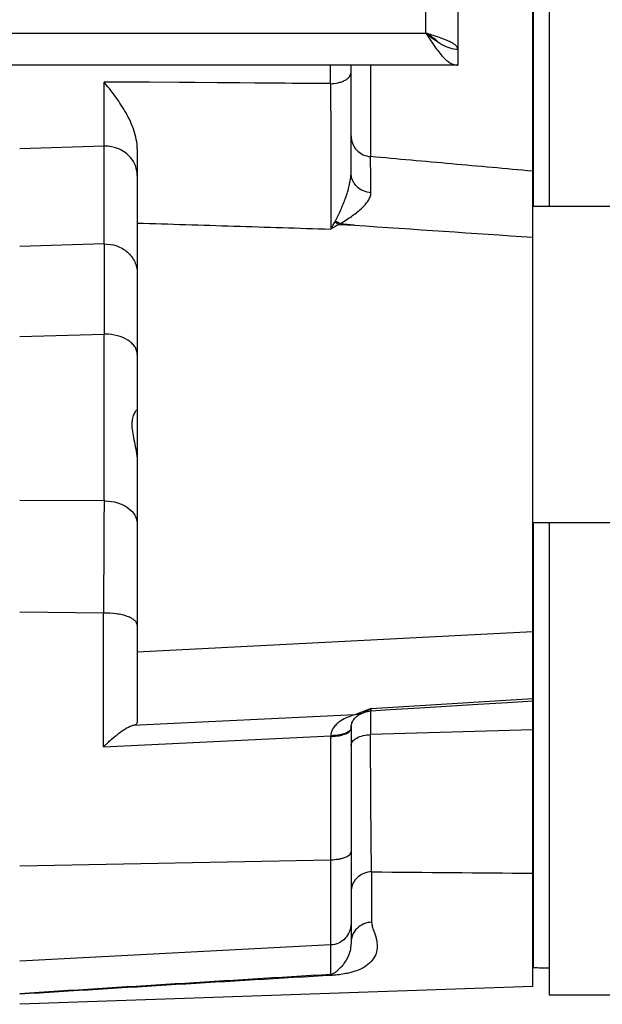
# Model space of a CAD drawing. Extents: x -1704 to 1181, y 8 to 1714.
# Tile 20 of 84: x -564 to -510, y 103 to 195. Entities that reach past the tile are written whole.
import ezdxf

# ---------------------------------------------------------------- set-up
doc = ezdxf.new("R2010")
doc.units = 0
doc.header["$LTSCALE"] = 65.395
doc.layers.get('0').update_dxf_attribs({"linetype": 'CONTINUOUS'})

msp = doc.modelspace()

# ---------------------------------------------------------------- linework, layer by layer
at = {"color": 7, "linetype": 'CONTINUOUS'}
for p, q in [((-514.965, 368.226), (-514.965, 177.826)), ((-516.465, 267.253), (-516.465, 177.826)), ((-516.495, 177.826), (-496.465, 177.826)), ((-516.495, 148.226), (-496.465, 148.226)), ((-516.465, 148.226), (-516.465, 106.604)), ((-514.965, 148.226), (-514.965, 104.026)), ((-497.965, 104.026), (-514.965, 104.026))]:
    msp.add_line(p, q, dxfattribs=at)
at = {"color": 6, "linetype": 'CONTINUOUS'}
for p, q in [((-523.495, 355.026), (-523.495, 191.026)), ((-516.495, 104.842), (-516.495, 267.253)), ((-523.495, 191.026), (-658.495, 191.026)), ((-533.495, 180.922), (-533.495, 191.026)), ((-553.495, 183.195), (-553.495, 129.495)), ((-532.479, 130.382), (-532.234, 130.481)), ((-533.495, 129.001), (-533.491, 129.081)), ((-533.495, 129.003), (-533.495, 108.921)), ((-516.495, 104.842), (-564.495, 103.166))]:
    msp.add_line(p, q, dxfattribs=at)
at = {"color": 9, "linetype": 'CONTINUOUS'}
for p, q in [((-526.495, 194.026), (-526.495, 352.026)), ((-655.495, 194.026), (-526.495, 194.026)), ((-535.425, 189.29), (-535.425, 191.026)), ((-531.669, 191.026), (-531.669, 182.467)), ((-535.425, 189.292), (-556.6, 189.449)), ((-556.6, 174.294), (-556.6, 189.447)), ((-556.6, 183.444), (-564.495, 183.192)), ((-556.6, 174.294), (-564.495, 174.069)), ((-564.495, 165.635), (-556.6, 165.852)), ((-556.6, 150.25), (-556.6, 165.852)), ((-556.6, 150.25), (-564.495, 150.282)), ((-556.652, 139.763), (-564.495, 139.835)), ((-556.652, 127.266), (-556.652, 139.763)), ((-516.495, 138.019), (-553.495, 136.094)), ((-531.6, 130.845), (-516.495, 131.776)), ((-533.13, 130.252), (-553.953, 129.247)), ((-532.479, 130.382), (-532.48, 130.382)), ((-532.365, 130.434), (-532.479, 130.382)), ((-532.234, 130.481), (-532.235, 130.481)), ((-531.718, 130.76), (-531.73, 130.752)), ((-531.718, 130.76), (-531.73, 130.752)), ((-531.669, 130.619), (-531.669, 128.396)), ((-556.652, 127.266), (-535.39, 128.292)), ((-535.39, 105.955), (-535.39, 128.222)), ((-516.495, 128.837), (-531.669, 128.396)), ((-564.495, 116.118), (-535.39, 116.69)), ((-531.565, 115.557), (-531.565, 110.849)), ((-535.39, 108.719), (-564.495, 107.195))]:
    msp.add_line(p, q, dxfattribs=at)
at = {"color": 2, "linetype": 'CONTINUOUS'}
for p, q in [((-534.619, 176.118), (-533.167, 176.053)), ((-533.184, 176.054), (-534.498, 176.193)), ((-533.167, 176.052), (-533.184, 176.054)), ((-533.167, 176.052), (-533.184, 176.054)), ((-533.495, 129.003), (-533.495, 129.001))]:
    msp.add_line(p, q, dxfattribs=at)
at = {"color": 9, "linetype": 'CONTINUOUS'}
msp.add_lwpolyline([(-535.425, 189.29), (-538.963, 189.315), (-542.498, 189.341), (-546.029, 189.367), (-549.556, 189.393), (-553.08, 189.42), (-556.6, 189.447)], dxfattribs=at)
at = {"color": 6, "linetype": 'CONTINUOUS'}
for points in [[(-531.618, 130.619), (-529.817, 130.73), (-527.075, 130.9)], [(-527.075, 130.9), (-521.592, 131.238), (-518.85, 131.407), (-516.495, 131.551)], [(-533.491, 129.081), (-533.483, 129.165), (-533.47, 129.249), (-533.453, 129.331), (-533.43, 129.414), (-533.402, 129.495), (-533.368, 129.576), (-533.328, 129.658), (-533.28, 129.739), (-533.223, 129.823), (-533.153, 129.91), (-533.074, 129.995), (-532.985, 130.077), (-532.897, 130.147), (-532.825, 130.198), (-532.762, 130.239), (-532.703, 130.274), (-532.65, 130.302), (-532.604, 130.326), (-532.563, 130.346), (-532.528, 130.361), (-532.5, 130.374), (-532.48, 130.382)], [(-532.235, 130.481), (-532.093, 130.531), (-531.953, 130.57), (-531.811, 130.598), (-531.667, 130.615), (-531.618, 130.619)]]:
    msp.add_lwpolyline(points, dxfattribs=at)
for centre, radius, start, end in [((-595.082, 158.141), 49.608, 38.93701, 39.12902), ((1950.994, 170.073), 2507.597, 179.903556, 180.096444)]:
    msp.add_arc(centre, radius, start, end, dxfattribs=at)
at = {"color": 9, "linetype": 'CONTINUOUS'}
for centre, radius, start, end in [((-556.495, 180.162), 3.284, 90.00001, 91.82711), ((-556.495, 161.108), 4.745, 89.99988, 91.26415), ((2017.003, 132.169), 2573.666, 179.597469, 179.830951), ((-556.495, 146.107), 4.145, 90.00028, 91.44775), ((-488.922, 17.205), 121.39, 110.58383, 110.92566), ((-533.745, 133.731), 3.596, 304.29954, 306.62467), ((-517.686, 92.27), 41.002, 111.21389, 112.12681), ((-510.949, 74.957), 59.58, 110.97525, 111.22877), ((-531.827, 128.971), 1.668, 176.97065, 178.88367), ((-531.919, 128.975), 1.576, 176.38671, 176.9532), ((-531.934, 128.976), 1.561, 175.80831, 176.38627), ((-531.905, 128.974), 1.59, 173.33891, 175.79984), ((-531.892, 128.973), 1.603, 172.87478, 173.34696), ((-534.052, 128.219), 1.339, 174.81195, 176.90662), ((-466.7, 6954.833), 6839.584, 269.4566181, 269.5828636), ((-127.962, -6719.215), 6837.32, 93.4162132, 93.6605723), ((-117.834, -7055.251), 7173.277, 93.3356749, 93.5699635)]:
    msp.add_arc(centre, radius, start, end, dxfattribs=at)
at = {"color": 2, "linetype": 'CONTINUOUS'}
for centre, radius, start, end in [((-551.879, 185.755), 19.319, 328.59176, 330.86116), ((-506.68, 125.235), 58.049, 118.76993, 119.64236), ((-539.788, 179.014), 5.477, 330.86434, 332.18413), ((-533.518, 178.32), 2.345, 232.53919, 234.72963), ((-533.741, 177.934), 1.898, 244.14106, 246.48946), ((-531.807, 128.97), 1.688, 178.85617, 179.99758), ((-535.406, 133.531), 5.239, 270.17601, 271.68819), ((-531.561, 128.22), 3.83, 178.92545, 179.97285), ((-535.494, 133.505), 5.284, 271.1234, 272.61506)]:
    msp.add_arc(centre, radius, start, end, dxfattribs=at)
at = {"color": 7, "linetype": 'CONTINUOUS'}
msp.add_arc((-511.567, 288.446), 181.908, 268.45726, 268.92976, dxfattribs=at)
at = {"color": 6, "linetype": 'CONTINUOUS'}
msp.add_ellipse((-556.495, 129.328), major_axis=(3, 0.17), ratio=0.138903, start_param=-0.567989, end_param=-0.007869, dxfattribs=at)
at = {"color": 2, "linetype": 'CONTINUOUS'}
for points, knots in [([(-525.308, 193.154), (-525.465, 193.318), (-525.858, 193.621), (-526.272, 193.884), (-526.495, 194.026)], [0, 0, 0, 0, 0.463046, 1, 1, 1, 1]), ([(-526.495, 194.026), (-526.247, 193.832), (-525.765, 193.453), (-525.029, 192.958), (-524.275, 192.612), (-523.748, 192.526), (-523.495, 192.526)], [0, 0, 0, 0, 0.276594, 0.538422, 0.777822, 1, 1, 1, 1]), ([(-534.619, 176.118), (-534.652, 176.133), (-534.786, 176.199), (-534.913, 176.28), (-535.004, 176.348)], [0, 0, 0, 0, 0.242437, 1, 1, 1, 1]), ([(-534.569, 176.226), (-534.594, 176.238), (-534.699, 176.292), (-534.799, 176.354), (-534.872, 176.406)], [0, 0, 0, 0, 0.239076, 1, 1, 1, 1]), ([(-533.495, 129.001), (-533.495, 128.976), (-533.501, 128.942), (-533.511, 128.91), (-533.515, 128.902)], [0, 0, 0, 0, 0.73925, 1, 1, 1, 1]), ([(-535.253, 128.226), (-535.043, 128.236), (-534.65, 128.277), (-534.19, 128.39), (-533.886, 128.519), (-533.676, 128.644), (-533.549, 128.772), (-533.514, 128.867)], [0, 0, 0, 0, 0.328347, 0.616005, 0.737511, 0.841796, 1, 1, 1, 1]), ([(-533.539, 128.851), (-533.589, 128.764), (-533.788, 128.6), (-534.183, 128.439), (-534.69, 128.33), (-535.061, 128.299), (-535.251, 128.294)], [0, 0, 0, 0, 0.163583, 0.399081, 0.690804, 1, 1, 1, 1])]:
    msp.add_open_spline(points, degree=3, knots=knots, dxfattribs=at)
at = {"color": 6, "linetype": 'CONTINUOUS'}
for points, knots in [([(-523.495, 192.526), (-523.495, 192.591), (-523.549, 192.741), (-523.739, 192.926), (-524.021, 193.109), (-524.394, 193.291), (-524.846, 193.474), (-525.552, 193.727), (-526.111, 193.904), (-526.495, 194.026)], [0, 0, 0, 0, 0.05681, 0.130246, 0.227172, 0.348097, 0.490512, 0.650232, 1, 1, 1, 1]), ([(-526.495, 194.026), (-526.249, 193.64), (-525.784, 192.91), (-525.165, 192.066), (-524.644, 191.537), (-524.269, 191.251), (-523.887, 191.069), (-523.621, 191.026), (-523.495, 191.026)], [0, 0, 0, 0, 0.312601, 0.592695, 0.71328, 0.819587, 0.913511, 1, 1, 1, 1]), ([(-553.495, 183.195), (-553.495, 183.786), (-553.745, 184.966), (-554.504, 186.555), (-555.451, 187.994), (-556.146, 188.886), (-556.495, 189.318)], [0, 0, 0, 0, 0.256027, 0.510805, 0.75958, 1, 1, 1, 1]), ([(-553.547, 158.756), (-553.572, 158.737), (-553.625, 158.683), (-553.745, 158.521), (-553.894, 158.21), (-554.007, 157.71), (-554.004, 157.073), (-553.888, 156.343), (-553.713, 155.546), (-553.55, 154.703), (-553.495, 154.121), (-553.495, 153.829)], [0, 0, 0, 0, 0.018214, 0.044681, 0.119076, 0.219548, 0.345173, 0.492917, 0.656045, 0.827384, 1, 1, 1, 1]), ([(-553.506, 158.776), (-553.509, 158.776), (-553.524, 158.773), (-553.537, 158.764), (-553.547, 158.756)], [0, 0, 0, 0, 0.170838, 1, 1, 1, 1]), ([(-556.652, 127.266), (-556.415, 127.498), (-555.945, 127.934), (-555.24, 128.513), (-554.669, 128.912), (-554.244, 129.142), (-554.046, 129.221), (-553.953, 129.247)], [0, 0, 0, 0, 0.295489, 0.570212, 0.811608, 0.914026, 1, 1, 1, 1])]:
    msp.add_open_spline(points, degree=3, knots=knots, dxfattribs=at)
at = {"color": 9, "linetype": 'CONTINUOUS'}
for points, knots in [([(-535.425, 189.29), (-535.185, 189.294), (-534.823, 189.334), (-534.368, 189.465), (-534.063, 189.597), (-533.813, 189.761), (-533.629, 189.944), (-533.52, 190.141), (-533.495, 190.278), (-533.495, 190.342)], [0, 0, 0, 0, 0.303124, 0.454073, 0.595162, 0.720624, 0.828529, 0.919869, 1, 1, 1, 1]), ([(-535.425, 189.29), (-535.395, 186.82), (-535.372, 183.179), (-535.369, 178.644), (-535.379, 176.58), (-535.39, 175.687)], [0, 0, 0, 0, 0.544797, 0.803009, 1, 1, 1, 1]), ([(-533.495, 184.415), (-533.495, 184.182), (-533.405, 183.694), (-533.002, 183.056), (-532.388, 182.614), (-531.904, 182.487), (-531.669, 182.467)], [0, 0, 0, 0, 0.239556, 0.497501, 0.757052, 1, 1, 1, 1]), ([(-553.495, 180.705), (-553.495, 180.884), (-553.534, 181.245), (-553.707, 181.764), (-553.987, 182.241), (-554.492, 182.801), (-555.33, 183.308), (-556.106, 183.446), (-556.495, 183.446)], [0, 0, 0, 0, 0.11967, 0.240216, 0.362375, 0.486607, 0.740345, 1, 1, 1, 1]), ([(-516.495, 181.107), (-519.024, 181.334), (-524.082, 181.784), (-529.14, 182.24), (-531.669, 182.467)], [0, 0, 0, 0, 0.5, 1, 1, 1, 1]), ([(-531.628, 179.094), (-531.632, 179.441), (-531.643, 180.565), (-531.656, 181.689), (-531.669, 182.467)], [0, 0, 0, 0, 0.30815, 1, 1, 1, 1]), ([(-534.944, 176.459), (-534.769, 176.791), (-534.437, 177.49), (-533.994, 178.583), (-533.631, 179.726), (-533.495, 180.525), (-533.495, 180.922)], [0, 0, 0, 0, 0.238731, 0.490843, 0.748168, 1, 1, 1, 1]), ([(-531.628, 179.094), (-531.867, 179.109), (-532.355, 179.22), (-532.883, 179.564), (-533.202, 179.946), (-533.425, 180.356), (-533.495, 180.701), (-533.495, 180.922)], [0, 0, 0, 0, 0.250366, 0.513306, 0.643245, 0.768867, 1, 1, 1, 1]), ([(-534.498, 176.193), (-534.145, 176.411), (-533.477, 176.845), (-532.7, 177.431), (-532.186, 177.928), (-531.887, 178.301), (-531.682, 178.687), (-531.627, 178.963), (-531.628, 179.094)], [0, 0, 0, 0, 0.295482, 0.567524, 0.691198, 0.804263, 0.906362, 1, 1, 1, 1]), ([(-553.495, 176.253), (-550.477, 176.159), (-544.443, 175.972), (-538.408, 175.781), (-535.39, 175.687)], [0, 0, 0, 0, 0.500001, 1, 1, 1, 1]), ([(-556.6, 174.294), (-556.202, 174.307), (-555.404, 174.188), (-554.534, 173.687), (-554.009, 173.122), (-553.716, 172.637), (-553.536, 172.108), (-553.495, 171.738), (-553.495, 171.555)], [0, 0, 0, 0, 0.259597, 0.513487, 0.63778, 0.759939, 0.880427, 1, 1, 1, 1]), ([(-553.495, 163.958), (-553.495, 164.082), (-553.536, 164.34), (-553.715, 164.703), (-554, 165.032), (-554.523, 165.428), (-555.369, 165.765), (-556.109, 165.853), (-556.495, 165.853)], [0, 0, 0, 0, 0.096417, 0.198021, 0.308585, 0.429862, 0.701971, 1, 1, 1, 1]), ([(-556.495, 150.252), (-556.108, 150.252), (-555.356, 150.147), (-554.373, 149.693), (-553.776, 149.08), (-553.535, 148.513), (-553.495, 148.222), (-553.495, 148.08)], [0, 0, 0, 0, 0.285029, 0.550709, 0.786346, 0.894907, 1, 1, 1, 1]), ([(-553.495, 138.64), (-553.495, 138.719), (-553.548, 138.892), (-553.749, 139.111), (-554.051, 139.305), (-554.448, 139.472), (-554.926, 139.607), (-555.666, 139.74), (-556.253, 139.77), (-556.652, 139.763)], [0, 0, 0, 0, 0.065938, 0.145565, 0.245578, 0.366988, 0.507642, 0.663572, 1, 1, 1, 1]), ([(-531.618, 130.619), (-531.617, 130.62), (-531.615, 130.626), (-531.613, 130.635), (-531.611, 130.654), (-531.608, 130.691), (-531.604, 130.756), (-531.601, 130.812), (-531.6, 130.845)], [0, 0, 0, 0, 0.018698, 0.066602, 0.145056, 0.254283, 0.565322, 1, 1, 1, 1]), ([(-533.13, 130.252), (-533.347, 130.193), (-533.808, 130.039), (-534.365, 129.757), (-534.79, 129.434), (-535.076, 129.134), (-535.298, 128.769), (-535.373, 128.486), (-535.386, 128.34)], [0, 0, 0, 0, 0.215368, 0.465218, 0.594073, 0.725188, 0.859731, 1, 1, 1, 1]), ([(-531.73, 130.752), (-531.772, 130.724), (-531.933, 130.621), (-532.104, 130.533), (-532.234, 130.481)], [0, 0, 0, 0, 0.265281, 1, 1, 1, 1]), ([(-533.495, 127.386), (-533.495, 127.446), (-533.471, 127.575), (-533.367, 127.76), (-533.193, 127.932), (-532.863, 128.148), (-532.344, 128.327), (-531.898, 128.385), (-531.669, 128.396)], [0, 0, 0, 0, 0.080027, 0.171082, 0.278571, 0.40356, 0.694435, 1, 1, 1, 1]), ([(-531.565, 115.557), (-531.595, 117.268), (-531.634, 121.547), (-531.659, 125.827), (-531.669, 128.396)], [0, 0, 0, 0, 0.399855, 1, 1, 1, 1]), ([(-535.39, 116.69), (-535.145, 116.695), (-534.788, 116.725), (-534.34, 116.821), (-534.055, 116.912), (-533.82, 117.02), (-533.642, 117.144), (-533.525, 117.282), (-533.495, 117.389), (-533.495, 117.438)], [0, 0, 0, 0, 0.340022, 0.494986, 0.633914, 0.753629, 0.852685, 0.9326, 1, 1, 1, 1]), ([(-531.565, 115.557), (-531.809, 115.549), (-532.312, 115.445), (-532.859, 115.097), (-533.19, 114.703), (-533.423, 114.278), (-533.495, 113.92), (-533.495, 113.691)], [0, 0, 0, 0, 0.247881, 0.510427, 0.640909, 0.767347, 1, 1, 1, 1]), ([(-533.495, 110.714), (-533.495, 110.463), (-533.592, 109.955), (-534.009, 109.305), (-534.637, 108.855), (-535.139, 108.732), (-535.39, 108.719)], [0, 0, 0, 0, 0.249893, 0.499848, 0.749891, 1, 1, 1, 1]), ([(-531.565, 110.849), (-531.565, 110.709), (-531.51, 110.433), (-531.374, 110.043), (-531.238, 109.664), (-531.093, 109.185), (-531.003, 108.596), (-531.114, 107.899), (-531.48, 107.253), (-531.993, 106.798), (-532.561, 106.464), (-533.044, 106.272), (-533.53, 106.132), (-534.223, 105.972), (-534.797, 105.897), (-535.216, 105.873)], [0, 0, 0, 0, 0.053497, 0.106845, 0.158746, 0.208205, 0.299438, 0.38503, 0.474196, 0.579462, 0.64446, 0.726793, 0.778474, 0.838737, 1, 1, 1, 1]), ([(-531.565, 110.849), (-531.809, 110.84), (-532.315, 110.733), (-532.968, 110.303), (-533.398, 109.66), (-533.495, 109.163), (-533.495, 108.927)], [0, 0, 0, 0, 0.24495, 0.506356, 0.763785, 1, 1, 1, 1]), ([(-533.495, 108.921), (-533.495, 108.721), (-533.533, 108.313), (-533.749, 107.6), (-534.1, 107.014), (-534.482, 106.571), (-534.741, 106.319), (-534.967, 106.141), (-535.176, 106.008), (-535.311, 105.963), (-535.39, 105.955)], [0, 0, 0, 0, 0.161663, 0.32815, 0.597399, 0.704705, 0.799954, 0.888671, 0.935829, 1, 1, 1, 1]), ([(-535.216, 105.873), (-535.23, 105.883), (-535.284, 105.92), (-535.344, 105.946), (-535.39, 105.955)], [0, 0, 0, 0, 0.277828, 1, 1, 1, 1])]:
    msp.add_open_spline(points, degree=3, knots=knots, dxfattribs=at)
at = {"color": 6, "linetype": 'CONTINUOUS'}
msp.add_open_spline([(-533.167, 176.053), (-527.61, 175.675), (-522.052, 175.299), (-516.495, 174.924)], degree=3, dxfattribs=at)
at = {"color": 9, "linetype": 'CONTINUOUS'}
msp.add_open_spline([(-532.48, 130.382), (-532.685, 130.299), (-532.909, 130.254), (-533.13, 130.252)], degree=3, dxfattribs=at)
at = {"color": 2, "linetype": 'CONTINUOUS'}
for points in [[(-533.514, 128.867), (-533.502, 128.899), (-533.495, 128.935), (-533.495, 128.97)], [(-533.515, 128.902), (-533.521, 128.885), (-533.529, 128.868), (-533.539, 128.851)]]:
    msp.add_open_spline(points, degree=3, dxfattribs=at)

doc.saveas('drawing.dxf')
